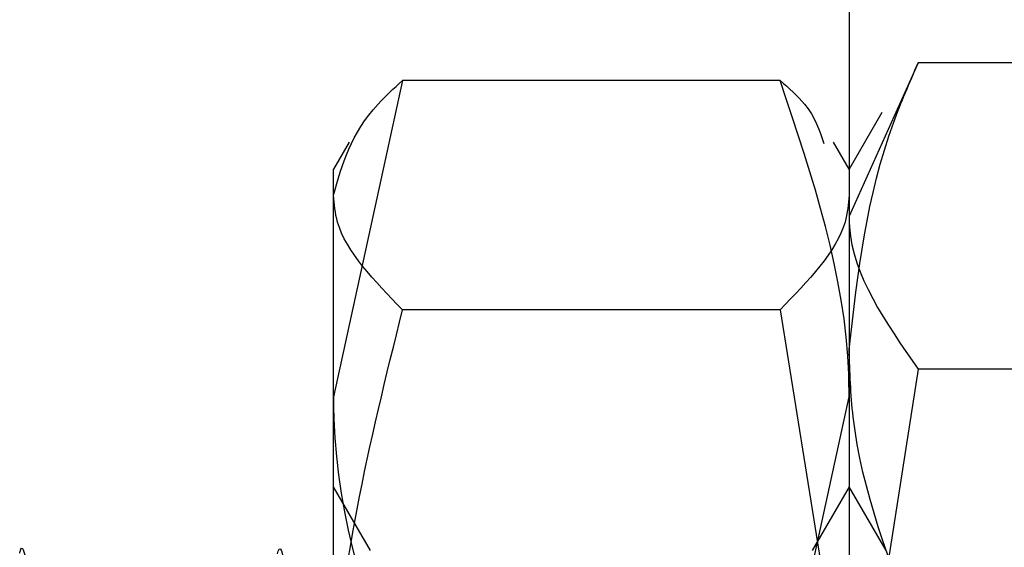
# Model space of a CAD drawing. Header units: inches. Extents: x 220 to 877, y 4 to 174.
# Tile 13 of 256: x 223.848 to 224.087, y 35.525 to 35.653. Entities that reach past the tile are written whole.
import ezdxf

# ---------------------------------------------------------------- set-up
doc = ezdxf.new("R2010")
doc.units = ezdxf.units.IN
doc.header["$LTSCALE"] = 0.5
doc.header["$MEASUREMENT"] = 0
doc.linetypes.add('HIDDEN', pattern=[0.225, 0.15, -0.075])
doc.layers.add('SID-M-H', color=4, linetype='HIDDEN')
doc.layers.add('SID-M-S', color=105, linetype='Continuous')

msp = doc.modelspace()

# ---------------------------------------------------------------- linework, layer by layer
at = {"layer": 'SID-M-H'}
for p, q in [((224.06631, 35.64283), (224.04957, 35.60568)), ((224.15782, 35.64283), (224.06631, 35.64283)), ((223.94131, 35.63858), (223.92457, 35.56188)), ((224.05749, 35.63079), (224.04957, 35.61707)), ((224.06631, 35.56854), (224.04957, 35.46191)), ((224.15782, 35.56854), (224.06631, 35.56854)), ((224.03282, 35.48518), (224.04957, 35.56188)), ((223.93352, 35.52457), (223.92457, 35.54007)), ((224.04957, 35.54007), (224.04062, 35.52457)), ((224.05852, 35.52457), (224.04957, 35.54007))]:
    msp.add_line(p, q, dxfattribs=at)
for points, knots in [([(224.04957, 35.57334), (224.05168, 35.5919), (224.05435, 35.61543), (224.06423, 35.63805), (224.06631, 35.64283)], [0, 0, 0, 0, 0.788999, 1, 1, 1, 1]), ([(224.04957, 35.56188), (224.04955, 35.5637), (224.04931, 35.5896), (224.04077, 35.61498), (224.03282, 35.63858)], [0, 0, 0, 0, 0.070198, 1, 1, 1, 1]), ([(224.04957, 35.60568), (224.04958, 35.6048), (224.04982, 35.59226), (224.05837, 35.57997), (224.06631, 35.56854)], [0, 0, 0, 0, 0.070198, 1, 1, 1, 1]), ([(224.06631, 35.50385), (224.05947, 35.52146), (224.05055, 35.54438), (224.04975, 35.56789), (224.04957, 35.57334)], [0, 0, 0, 0, 0.768151, 1, 1, 1, 1]), ([(223.92457, 35.56188), (223.92458, 35.56007), (223.92482, 35.53417), (223.93337, 35.50878), (223.94131, 35.48518)], [0, 0, 0, 0, 0.070198, 1, 1, 1, 1])]:
    msp.add_open_spline(points, degree=3, knots=knots, dxfattribs=at)
at = {"layer": 'SID-M-S'}
for p, q in [((224.04957, 47.17957), (224.04957, 30.17957)), ((224.03282, 35.63858), (223.94131, 35.63858)), ((223.92833, 35.62358), (223.92457, 35.61707)), ((224.04957, 35.61707), (224.04581, 35.62358)), ((223.92457, 35.61077), (223.92457, 35.61707)), ((223.92457, 35.47846), (223.92457, 35.61077)), ((224.03282, 35.58296), (223.94131, 35.58296)), ((224.03282, 35.58296), (224.04957, 35.47846))]:
    msp.add_line(p, q, dxfattribs=at)
for points, knots in [([(223.92457, 35.61077), (223.92668, 35.6182), (223.92935, 35.62762), (223.93923, 35.63667), (223.94131, 35.63858)], [0, 0, 0, 0, 0.788999, 1, 1, 1, 1]), ([(224.03282, 35.63858), (224.03499, 35.63668), (224.04067, 35.63169), (224.04238, 35.6265), (224.04343, 35.6233)], [0, 0, 0, 0, 0.382162, 1, 1, 1, 1]), ([(223.94131, 35.58296), (223.93447, 35.59001), (223.92555, 35.59918), (223.92475, 35.60859), (223.92457, 35.61077)], [0, 0, 0, 0, 0.7681507, 1, 1, 1, 1]), ([(224.04957, 35.61077), (224.04938, 35.60859), (224.04859, 35.59918), (224.03967, 35.59001), (224.03282, 35.58296)], [0, 0, 0, 0, 0.231849, 1, 1, 1, 1]), ([(223.92457, 35.47846), (223.92458, 35.48093), (223.92482, 35.51622), (223.93337, 35.55081), (223.94131, 35.58296)], [0, 0, 0, 0, 0.070198, 1, 1, 1, 1]), ([(223.8485, 35.524), (223.84853, 35.52414), (223.84908, 35.52639), (223.85005, 35.52254), (223.85163, 35.51188), (223.85318, 35.4925), (223.85463, 35.46749), (223.85624, 35.43897), (223.8577, 35.40947), (223.85925, 35.38191), (223.86082, 35.3587), (223.86226, 35.34258), (223.86357, 35.33455), (223.86429, 35.3354), (223.8645, 35.33565)], [0, 0, 0, 0, 0.006117, 0.100301, 0.196224, 0.291847, 0.386236, 0.482591, 0.576952, 0.672611, 0.768506, 0.862706, 0.959032, 1, 1, 1, 1]), ([(223.91099, 35.52379), (223.91106, 35.52404), (223.91164, 35.5263), (223.91264, 35.52217), (223.91422, 35.51097), (223.91576, 35.49122), (223.91722, 35.46594), (223.91883, 35.43731), (223.92028, 35.4078), (223.92184, 35.38059), (223.92329, 35.35868), (223.92418, 35.35), (223.92457, 35.34618)], [0, 0, 0, 0, 0.01371, 0.124568, 0.237656, 0.350086, 0.461392, 0.574853, 0.685864, 0.798675, 0.911461, 1, 1, 1, 1])]:
    msp.add_open_spline(points, degree=3, knots=knots, dxfattribs=at)

doc.saveas('drawing.dxf')
